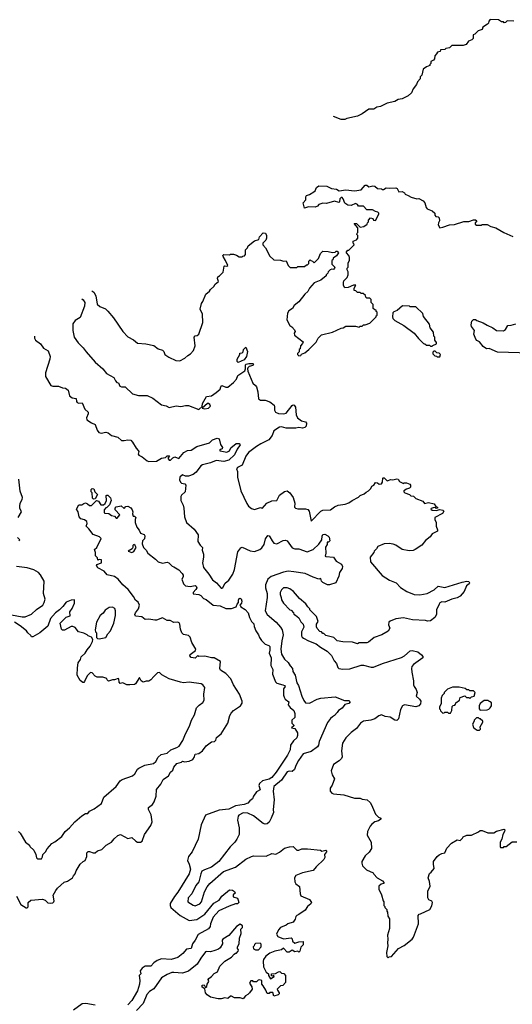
# Model space of a CAD drawing. Extents: x 2386423 to 2568864, y 578392 to 761999.
# Tile 183 of 256: x 2393179 to 2398308, y 694006 to 704262. Entities that reach past the tile are written whole.
import ezdxf

# ---------------------------------------------------------------- set-up
doc = ezdxf.new("R2010")
doc.units = 0

msp = doc.modelspace()

# ---------------------------------------------------------------- linework, layer by layer
at = {"layer": '0CON05XD'}
for points in [[(2398325, 704248), (2398255, 704250), (2398238, 704232), (2398225, 704230), (2398218, 704238), (2398195, 704240), (2398165, 704260), (2398078, 704262), (2398063, 704247), (2398060, 704225), (2398050, 704215), (2398000, 704185), (2397995, 704160), (2397953, 704147), (2397918, 704112), (2397900, 704105), (2397900, 704065), (2397887, 704053), (2397851, 704039), (2397827, 704003), (2397795, 703992), (2397678, 703992), (2397655, 703970), (2397615, 703960), (2397605, 703950), (2397562, 703948), (2397558, 703932), (2397530, 703925), (2397520, 703905), (2397500, 703885), (2397497, 703853), (2397489, 703841), (2397460, 703825), (2397460, 703805), (2397450, 703795), (2397450, 703785), (2397415, 703770), (2397380, 703745), (2397367, 703683), (2397350, 703665), (2397350, 703645), (2397320, 703615), (2397310, 703585), (2397275, 703540), (2397259, 703501), (2397225, 703470), (2397162, 703438), (2397118, 703432), (2397085, 703408), (2397005, 703392), (2396935, 703358), (2396898, 703352), (2396865, 703328), (2396815, 703328), (2396745, 703280), (2396695, 703257), (2396585, 703232), (2396565, 703222), (2396525, 703223), (2396447, 703252)], [(2393929, 701437), (2393952, 701422), (2393970, 701385), (2393985, 701299), (2394013, 701275), (2394071, 701251), (2394096, 701226), (2394156, 701156), (2394254, 701014), (2394305, 700958), (2394365, 700928), (2394405, 700892), (2394493, 700887), (2394575, 700868), (2394620, 700835), (2394665, 700818), (2394678, 700805), (2394690, 700775), (2394730, 700745), (2394805, 700712), (2394845, 700710), (2394900, 700735), (2394930, 700765), (2394959, 700781), (2394988, 700815), (2395007, 700865), (2394994, 700956), (2395005, 700968), (2395028, 700972), (2395043, 700987), (2395087, 701107), (2395083, 701193), (2395058, 701245), (2395073, 701305), (2395087, 701325), (2395117, 701403), (2395156, 701434), (2395165, 701450), (2395199, 701481), (2395214, 701506), (2395248, 701535), (2395238, 701565), (2395242, 701585), (2395260, 701595), (2395297, 701633), (2395307, 701693), (2395315, 701698), (2395337, 701693), (2395345, 701700), (2395323, 701755), (2395297, 701795), (2395293, 701807), (2395303, 701817), (2395365, 701812), (2395375, 701820), (2395405, 701820), (2395435, 701810), (2395465, 701790), (2395495, 701790), (2395502, 701798), (2395518, 701802), (2395530, 701815), (2395530, 701865), (2395550, 701885), (2395558, 701905), (2395625, 701958), (2395668, 701972), (2395675, 702000), (2395715, 702040), (2395738, 702038), (2395748, 702015), (2395748, 701985), (2395740, 701965), (2395710, 701935), (2395710, 701915), (2395738, 701885), (2395785, 701800), (2395825, 701762), (2395893, 701757), (2395925, 701748), (2395955, 701750), (2395973, 701703), (2395995, 701680), (2396065, 701680), (2396075, 701690), (2396145, 701690), (2396165, 701710), (2396175, 701710), (2396188, 701722), (2396190, 701745), (2396205, 701760), (2396212, 701752), (2396228, 701748), (2396245, 701730), (2396290, 701775), (2396310, 701825), (2396335, 701850), (2396392, 701848), (2396435, 701838), (2396465, 701840), (2396475, 701850), (2396485, 701850), (2396500, 701835), (2396478, 701802), (2396442, 701778), (2396438, 701762), (2396430, 701755), (2396430, 701715), (2396460, 701685), (2396458, 701672), (2396445, 701660), (2396428, 701662), (2396410, 701655), (2396390, 701635), (2396387, 701623), (2396370, 701605), (2396370, 701595), (2396313, 701547), (2396245, 701522), (2396198, 701465), (2396179, 701431), (2396147, 701403), (2396086, 701324), (2396037, 701283), (2396018, 701255), (2395982, 701228), (2395968, 701205), (2395962, 701135), (2395991, 701075), (2396012, 701062), (2396041, 701031), (2396047, 701015), (2396038, 700995), (2396040, 700975), (2396130, 700905), (2396125, 700890), (2396102, 700865), (2396100, 700835), (2396090, 700825), (2396088, 700802), (2396070, 700785), (2396070, 700775), (2396085, 700760), (2396107, 700763), (2396112, 700778), (2396147, 700793), (2396190, 700825), (2396266, 700904), (2396288, 700945), (2396320, 700980), (2396435, 701008), (2396525, 701050), (2396547, 701053), (2396575, 701070), (2396675, 701070), (2396715, 701060), (2396725, 701070), (2396745, 701070), (2396758, 701082), (2396775, 701082), (2396825, 701102), (2396890, 701165), (2396892, 701178), (2396900, 701185), (2396900, 701215), (2396892, 701222), (2396890, 701235), (2396875, 701240), (2396860, 701255), (2396860, 701295), (2396840, 701315), (2396838, 701348), (2396825, 701360), (2396792, 701362), (2396782, 701372), (2396778, 701388), (2396755, 701410), (2396735, 701410), (2396725, 701420), (2396695, 701420), (2396678, 701438), (2396662, 701442), (2396662, 701465), (2396678, 701498), (2396655, 701498), (2396599, 701471), (2396565, 701470), (2396552, 701492), (2396550, 701525), (2396555, 701540), (2396590, 701575), (2396600, 701605), (2396600, 701635), (2396590, 701655), (2396590, 701675), (2396600, 701685), (2396600, 701725), (2396612, 701758), (2396612, 701785), (2396607, 701807), (2396582, 701832), (2396580, 701845), (2396595, 701860), (2396605, 701860), (2396660, 701915), (2396658, 701928), (2396650, 701935), (2396650, 701955), (2396685, 701970), (2396700, 701985), (2396700, 702015), (2396690, 702025), (2396692, 702038), (2396700, 702045), (2396700, 702095), (2396662, 702138), (2396685, 702140), (2396725, 702100), (2396762, 702108), (2396798, 702132), (2396800, 702145), (2396810, 702155), (2396810, 702175), (2396833, 702197), (2396855, 702190), (2396862, 702172), (2396885, 702170), (2396920, 702235), (2396920, 702245), (2396907, 702257), (2396883, 702263), (2396852, 702282), (2396795, 702280), (2396758, 702318), (2396708, 702318), (2396696, 702336), (2396676, 702346), (2396632, 702328), (2396595, 702330), (2396565, 702350), (2396548, 702395), (2396535, 702410), (2396525, 702410), (2396513, 702397), (2396510, 702365), (2396502, 702358), (2396455, 702372), (2396375, 702348), (2396335, 702352), (2396295, 702338), (2396279, 702321), (2396255, 702308), (2396185, 702312), (2396145, 702300), (2396132, 702355), (2396158, 702385), (2396158, 702415), (2396165, 702432), (2396195, 702440), (2396243, 702467), (2396255, 702480), (2396270, 702515), (2396295, 702532), (2396377, 702527), (2396425, 702502), (2396477, 702497), (2396505, 702480), (2396575, 702488), (2396665, 702480), (2396735, 702490), (2396775, 702538), (2396795, 702538), (2396815, 702520), (2396855, 702530), (2396875, 702528), (2396903, 702503), (2396945, 702500), (2396955, 702492), (2396967, 702493), (2396995, 702512), (2397025, 702508), (2397095, 702510), (2397108, 702505), (2397125, 702470), (2397162, 702472), (2397185, 702458), (2397193, 702443), (2397225, 702432), (2397254, 702414), (2397313, 702397), (2397335, 702398), (2397380, 702375), (2397398, 702355), (2397410, 702305), (2397422, 702292), (2397475, 702270), (2397500, 702245), (2397500, 702225), (2397512, 702212), (2397535, 702210), (2397548, 702198), (2397550, 702165), (2397538, 702145), (2397537, 702125), (2397554, 702094), (2397585, 702099), (2397654, 702126), (2397705, 702130), (2397805, 702158), (2397855, 702160), (2397905, 702176), (2397925, 702177), (2397940, 702165), (2397920, 702145), (2397922, 702132), (2397935, 702120), (2397985, 702120), (2397995, 702130), (2398047, 702127), (2398085, 702108), (2398135, 702092), (2398220, 702045), (2398313, 702003)], [(2393826, 701355), (2393841, 701345), (2393856, 701315), (2393852, 701278), (2393809, 701161), (2393755, 701127), (2393732, 701095), (2393733, 701023), (2393747, 700955), (2393787, 700895), (2393841, 700845), (2393871, 700801), (2393964, 700695), (2394046, 700626), (2394082, 700575), (2394160, 700535), (2394175, 700500), (2394192, 700482), (2394208, 700478), (2394220, 700445), (2394238, 700438), (2394277, 700437), (2394353, 700363), (2394417, 700347), (2394505, 700348), (2394565, 700318), (2394655, 700250), (2394705, 700240), (2394735, 700223), (2394808, 700238), (2394855, 700232), (2394905, 700244), (2394935, 700243), (2395045, 700202), (2395078, 700232), (2395082, 700265), (2395124, 700336), (2395176, 700344), (2395225, 700377), (2395266, 700414), (2395273, 700437), (2395285, 700450), (2395324, 700434), (2395345, 700434), (2395406, 700484), (2395435, 700518), (2395451, 700555), (2395522, 700605), (2395531, 700625), (2395530, 700665), (2395538, 700675), (2395565, 700682), (2395605, 700682), (2395612, 700675), (2395605, 700660), (2395569, 700651), (2395554, 700636), (2395550, 700625), (2395555, 700600), (2395606, 700476), (2395635, 700453), (2395646, 700436), (2395658, 700385), (2395664, 700314), (2395685, 700300), (2395735, 700300), (2395782, 700282), (2395828, 700245), (2395833, 700233), (2395833, 700195), (2395843, 700175), (2395875, 700159), (2395925, 700156), (2395952, 700165), (2396015, 700243), (2396025, 700249), (2396036, 700246), (2396050, 700225), (2396057, 700145), (2396073, 700115), (2396114, 700084), (2396154, 700074), (2396165, 700060), (2396162, 700028), (2396147, 700013), (2396125, 700006), (2396085, 700013), (2396055, 700007), (2395955, 700007), (2395905, 700020), (2395885, 700016), (2395825, 699979), (2395808, 699932), (2395774, 699885), (2395688, 699845), (2395646, 699815), (2395562, 699755), (2395535, 699716), (2395497, 699623), (2395445, 699597), (2395438, 699585), (2395448, 699555), (2395448, 699495), (2395480, 699355), (2395544, 699224), (2395562, 699195), (2395592, 699172), (2395625, 699160), (2395685, 699180), (2395698, 699178), (2395705, 699170), (2395753, 699227), (2395805, 699250), (2395856, 699254), (2395885, 699309), (2395935, 699347), (2395965, 699356), (2395992, 699335), (2396026, 699285), (2396042, 699225), (2396040, 699185), (2396050, 699175), (2396075, 699168), (2396155, 699168), (2396179, 699159), (2396192, 699142), (2396215, 699040), (2396315, 699142), (2396335, 699152), (2396415, 699158), (2396455, 699188), (2396494, 699206), (2396567, 699217), (2396605, 699228), (2396640, 699255), (2396705, 699288), (2396724, 699306), (2396765, 699322), (2396785, 699342), (2396810, 699355), (2396835, 699380), (2396847, 699403), (2396866, 699414), (2396885, 699442), (2396905, 699438), (2396923, 699423), (2396945, 699428), (2396958, 699445), (2396960, 699485), (2396965, 699490), (2396975, 699490), (2397005, 699458), (2397045, 699472), (2397065, 699470), (2397105, 699480), (2397118, 699475), (2397135, 699452), (2397175, 699430), (2397183, 699437), (2397205, 699438), (2397240, 699425), (2397248, 699415), (2397247, 699393), (2397238, 699382), (2397205, 699372), (2397180, 699355), (2397180, 699345), (2397190, 699335), (2397237, 699317), (2397253, 699303), (2397278, 699298), (2397305, 699273), (2397375, 699247), (2397395, 699222), (2397435, 699233), (2397495, 699220), (2397512, 699192), (2397530, 699185), (2397530, 699175), (2397515, 699170), (2397508, 699178), (2397495, 699180), (2397465, 699170), (2397460, 699165), (2397475, 699153), (2397515, 699150), (2397555, 699160), (2397584, 699154), (2397594, 699144), (2397581, 699119), (2397500, 699075), (2397500, 699055), (2397516, 699026), (2397516, 698986), (2397529, 698949), (2397528, 698935), (2397472, 698908), (2397452, 698875), (2397405, 698838), (2397365, 698788), (2397295, 698742), (2397275, 698732), (2397235, 698728), (2397163, 698743), (2397095, 698790), (2397069, 698799), (2397025, 698807), (2396975, 698803), (2396907, 698773), (2396895, 698750), (2396870, 698725), (2396867, 698713), (2396828, 698662), (2396832, 698615), (2396954, 698474), (2397030, 698425), (2397100, 698395), (2397145, 698348), (2397210, 698305), (2397285, 698273), (2397345, 698270), (2397420, 698285), (2397495, 698322), (2397535, 698360), (2397605, 698347), (2397785, 698404), (2397835, 698413), (2397855, 698410), (2397862, 698395), (2397858, 698385), (2397830, 698365), (2397808, 698305), (2397765, 698258), (2397735, 698240), (2397680, 698225), (2397605, 698193), (2397573, 698197), (2397555, 698188), (2397548, 698175), (2397518, 698115), (2397518, 698065), (2397502, 698035), (2397455, 698000), (2397425, 697997), (2397405, 698003), (2397270, 698010), (2397175, 698030), (2397095, 698022), (2397035, 697998), (2397022, 697985), (2397018, 697958), (2397032, 697925), (2397015, 697892), (2396950, 697855), (2396870, 697825), (2396812, 697778), (2396795, 697772), (2396715, 697770), (2396695, 697762), (2396645, 697778), (2396545, 697782), (2396483, 697793), (2396450, 697825), (2396368, 697848), (2396345, 697870), (2396335, 697870), (2396320, 697885), (2396305, 697890), (2396275, 697920), (2396268, 697938), (2396270, 697965), (2396288, 697995), (2396268, 698045), (2396200, 698115), (2396200, 698125), (2396180, 698145), (2396159, 698179), (2396094, 698234), (2396030, 698305), (2395990, 698335), (2395965, 698343), (2395925, 698343), (2395905, 698322), (2395891, 698295), (2395890, 698275), (2395902, 698245), (2395905, 698220), (2395927, 698185), (2395990, 698115), (2396005, 698110), (2396030, 698085), (2396035, 698070), (2396049, 698059), (2396085, 698030), (2396105, 697990), (2396130, 697965), (2396138, 697935), (2396112, 697885), (2396112, 697845), (2396121, 697831), (2396135, 697818), (2396185, 697792), (2396265, 697760), (2396310, 697725), (2396380, 697685), (2396425, 697640), (2396452, 697585), (2396478, 697555), (2396490, 697515), (2396503, 697503), (2396545, 697498), (2396615, 697500), (2396735, 697540), (2396759, 697539), (2396837, 697517), (2396863, 697517), (2396955, 697557), (2397155, 697617), (2397187, 697635), (2397245, 697687), (2397265, 697692), (2397325, 697678), (2397362, 697645), (2397375, 697630), (2397378, 697615), (2397280, 697545), (2397263, 697525), (2397259, 697505), (2397261, 697465), (2397281, 697375), (2397281, 697335), (2397287, 697315), (2397308, 697285), (2397316, 697255), (2397306, 697215), (2397343, 697183), (2397354, 697165), (2397351, 697135), (2397336, 697114), (2397305, 697105), (2397185, 697126), (2397165, 697116), (2397144, 697075), (2397122, 696978), (2397105, 696961), (2397086, 696966), (2397035, 696996), (2396985, 697003), (2396945, 697020), (2396919, 697011), (2396875, 696980), (2396835, 696967), (2396758, 696955), (2396727, 696935), (2396685, 696879), (2396632, 696838), (2396575, 696781), (2396539, 696725), (2396530, 696645), (2396538, 696585), (2396528, 696565), (2396505, 696542), (2396448, 696505), (2396423, 696437), (2396432, 696395), (2396458, 696355), (2396432, 696288), (2396413, 696257), (2396410, 696225), (2396430, 696205), (2396445, 696200), (2396555, 696188), (2396664, 696154), (2396725, 696152), (2396744, 696144), (2396797, 696137), (2396828, 696108), (2396842, 696085), (2396883, 695985), (2396916, 695956), (2396940, 695945), (2396940, 695935), (2396915, 695918), (2396875, 695907), (2396846, 695884), (2396827, 695863), (2396801, 695805), (2396798, 695768), (2396840, 695695), (2396842, 695628), (2396819, 695591), (2396776, 695554), (2396742, 695495), (2396740, 695475), (2396748, 695448), (2396790, 695405), (2396860, 695375), (2396865, 695360), (2396900, 695325), (2396955, 695292), (2396972, 695275), (2396970, 695265), (2396942, 695258), (2396920, 695235), (2396920, 695205), (2396947, 695147), (2396963, 695083), (2396970, 695075), (2396970, 695035), (2396980, 695025), (2396980, 695015), (2397000, 694995), (2397000, 694975), (2397010, 694965), (2397013, 694923), (2397030, 694895), (2397028, 694795), (2397008, 694725), (2397012, 694685), (2397008, 694645), (2397013, 694615), (2396998, 694545), (2397000, 694505), (2397015, 694490), (2397025, 694500), (2397050, 694505), (2397124, 694586), (2397183, 694617), (2397265, 694683), (2397279, 694705), (2397330, 694845), (2397328, 694932), (2397340, 694945), (2397352, 694948)], [(2397475, 700860), (2397482, 700868), (2397520, 700885), (2397518, 700898), (2397500, 700925), (2397500, 700955), (2397490, 700965), (2397487, 701007), (2397453, 701053), (2397445, 701090), (2397385, 701170), (2397375, 701200), (2397305, 701270), (2397245, 701270), (2397238, 701278), (2397165, 701280), (2397108, 701232), (2397075, 701220), (2397065, 701210), (2397060, 701165), (2397065, 701150), (2397085, 701130), (2397180, 701075), (2397286, 700996), (2397331, 700941), (2397385, 700890), (2397397, 700887), (2397415, 700870), (2397445, 700870), (2397455, 700860), (2397475, 700860)], [(2398495, 700788), (2398155, 700797), (2398066, 700836), (2398040, 700835), (2398005, 700858), (2397968, 700905), (2397939, 700919), (2397927, 700935), (2397909, 700985), (2397916, 701025), (2397884, 701065), (2397879, 701085), (2397885, 701122), (2397905, 701140), (2397925, 701140), (2397938, 701128), (2398005, 701105), (2398045, 701079), (2398105, 701052), (2398145, 701024), (2398215, 701022), (2398236, 701034), (2398262, 701078), (2398295, 701079), (2398346, 701094)], [(2393334, 700964), (2393334, 700945), (2393345, 700924), (2393394, 700885), (2393425, 700842), (2393475, 700812), (2393496, 700755), (2393494, 700725), (2393448, 700585), (2393449, 700545), (2393503, 700453), (2393525, 700444), (2393584, 700446), (2393625, 700427), (2393655, 700423), (2393683, 700403), (2393698, 700345), (2393725, 700323), (2393766, 700316), (2393769, 700285), (2393777, 700275), (2393795, 700269), (2393830, 700270), (2393856, 700206), (2393892, 700175), (2393893, 700155), (2393874, 700115), (2393878, 700095), (2393925, 700061), (2393966, 700046), (2393987, 699985), (2394003, 699963), (2394026, 699954), (2394075, 699964), (2394099, 699959), (2394135, 699932), (2394200, 699915), (2394238, 699878), (2394265, 699877), (2394306, 699886), (2394335, 699882), (2394355, 699862), (2394390, 699800), (2394413, 699775), (2394418, 699765), (2394414, 699735), (2394420, 699725), (2394455, 699709), (2394505, 699668), (2394525, 699661), (2394605, 699662), (2394656, 699694), (2394697, 699703), (2394715, 699718), (2394735, 699720), (2394740, 699715), (2394720, 699695), (2394735, 699674), (2394750, 699675), (2394772, 699698), (2394795, 699710), (2394835, 699691), (2394888, 699752), (2394926, 699774), (2394965, 699778), (2395025, 699817), (2395155, 699853), (2395185, 699887), (2395235, 699903), (2395257, 699897), (2395268, 699838), (2395290, 699805), (2395288, 699792), (2395275, 699790), (2395260, 699775), (2395265, 699770), (2395335, 699758), (2395365, 699772), (2395379, 699801), (2395434, 699846), (2395465, 699846), (2395473, 699835), (2395442, 699789), (2395415, 699731), (2395358, 699675), (2395305, 699659), (2395225, 699669), (2395165, 699645), (2395082, 699625), (2395064, 699615), (2395015, 699550), (2394985, 699524), (2394935, 699507), (2394905, 699507), (2394875, 699520), (2394847, 699495), (2394842, 699465), (2394855, 699442), (2394865, 699433), (2394897, 699427), (2394910, 699415), (2394902, 699345), (2394865, 699310), (2394856, 699294), (2394857, 699255), (2394882, 699205), (2394889, 699175), (2394894, 699084), (2394915, 699024), (2394995, 698954), (2395036, 698896), (2395034, 698825), (2395058, 698788), (2395082, 698765), (2395079, 698735), (2395093, 698695), (2395093, 698665), (2395081, 698605), (2395092, 698555), (2395147, 698487), (2395185, 698426), (2395227, 698397), (2395275, 698342), (2395285, 698340), (2395293, 698347), (2395318, 698392), (2395355, 698424), (2395397, 698485), (2395416, 698535), (2395451, 698719), (2395481, 698759), (2395496, 698766), (2395578, 698728), (2395625, 698721), (2395678, 698742), (2395699, 698761), (2395723, 698795), (2395739, 698855), (2395761, 698889), (2395775, 698886), (2395785, 698876), (2395806, 698835), (2395825, 698810), (2395855, 698801), (2395923, 698837), (2395945, 698841), (2395965, 698832), (2396015, 698759), (2396045, 698750), (2396085, 698751), (2396172, 698718), (2396235, 698742), (2396292, 698798), (2396326, 698844), (2396327, 698883), (2396335, 698898), (2396355, 698902), (2396388, 698885), (2396401, 698871), (2396407, 698833), (2396395, 698820), (2396382, 698818), (2396380, 698795), (2396364, 698766), (2396368, 698705), (2396360, 698675), (2396365, 698670), (2396445, 698662), (2396475, 698621), (2396530, 698590), (2396540, 698565), (2396537, 698545), (2396508, 698505), (2396501, 698465), (2396470, 698395), (2396406, 698374), (2396384, 698374), (2396335, 698400), (2396322, 698415), (2396315, 698440), (2396295, 698433), (2396235, 698454), (2396153, 698493), (2396032, 698512), (2395975, 698518), (2395925, 698508), (2395799, 698461), (2395762, 698435), (2395739, 698375), (2395738, 698345), (2395754, 698285), (2395757, 698245), (2395736, 698105), (2395756, 698065), (2395848, 697988), (2395895, 697935), (2395912, 697905), (2395921, 697855), (2395907, 697793), (2395897, 697705), (2395905, 697652), (2395935, 697600), (2395973, 697565), (2395995, 697530), (2396020, 697505), (2396023, 697473), (2396047, 697435), (2396065, 697355), (2396081, 697325), (2396116, 697216), (2396139, 697169), (2396156, 697146), (2396195, 697141), (2396276, 697184), (2396316, 697194), (2396465, 697207), (2396561, 697171), (2396605, 697169), (2396620, 697155), (2396605, 697139), (2396565, 697128), (2396538, 697092), (2396498, 697065), (2396486, 697044), (2396456, 697014), (2396435, 697002), (2396415, 696982), (2396385, 696941), (2396297, 696745), (2396291, 696705), (2396281, 696689), (2396215, 696638), (2396132, 696615), (2396081, 696545), (2396054, 696495), (2396039, 696451), (2396015, 696431), (2395985, 696434), (2395965, 696426), (2395905, 696339), (2395825, 696275), (2395817, 696225), (2395830, 696135), (2395817, 696035), (2395820, 696005), (2395799, 695945), (2395775, 695902), (2395754, 695886), (2395736, 695884), (2395715, 695890), (2395615, 695970), (2395555, 695996), (2395505, 696001), (2395462, 695975), (2395454, 695965), (2395446, 695925), (2395464, 695845), (2395464, 695775), (2395441, 695725), (2395420, 695695), (2395370, 695645), (2395253, 695495), (2395177, 695433), (2395102, 695408), (2395077, 695393), (2395064, 695366), (2395045, 695280), (2395013, 695245), (2394970, 695155), (2394934, 695115), (2394930, 695075), (2394985, 695039), (2395005, 695032), (2395055, 695051), (2395072, 695075), (2395103, 695177), (2395131, 695229), (2395158, 695265), (2395302, 695388), (2395427, 695433), (2395535, 695518), (2395593, 695547), (2395615, 695552), (2395745, 695550), (2395805, 695578), (2395845, 695570), (2395885, 695591), (2395935, 695631), (2395987, 695647), (2396025, 695648), (2396065, 695612), (2396087, 695613), (2396115, 695627), (2396175, 695627), (2396312, 695612), (2396325, 695600), (2396365, 695610), (2396372, 695605), (2396372, 695595), (2396353, 695567), (2396356, 695536), (2396347, 695515), (2396265, 695437), (2396235, 695400), (2396125, 695376), (2396055, 695347), (2396040, 695325), (2396042, 695282), (2396055, 695262), (2396092, 695232), (2396098, 695155), (2396107, 695137), (2396195, 695098), (2396218, 695065), (2396209, 695051), (2396174, 695026), (2396152, 694988), (2396085, 694940), (2396065, 694932), (2396055, 694920), (2396048, 694892), (2396025, 694862), (2395970, 694845), (2395955, 694832), (2395894, 694806), (2395875, 694782), (2395854, 694736), (2395865, 694713), (2395925, 694687), (2396005, 694700), (2396017, 694687), (2396020, 694665), (2396045, 694642), (2396085, 694658), (2396130, 694660), (2396130, 694625), (2396105, 694600), (2396095, 694560), (2396085, 694550), (2396075, 694558), (2396045, 694552), (2396015, 694570), (2395985, 694550), (2395965, 694550), (2395925, 694590), (2395905, 694572), (2395835, 694560), (2395785, 694538), (2395741, 694509), (2395718, 694472), (2395714, 694455), (2395717, 694395), (2395745, 694340), (2395770, 694325), (2395770, 694305), (2395792, 694272), (2395830, 694295), (2395825, 694310), (2395815, 694300), (2395802, 694302), (2395800, 694325), (2395842, 694328), (2395874, 694346), (2395887, 694347), (2395905, 694332), (2395928, 694328), (2395948, 694305), (2395947, 694233), (2395918, 694202), (2395895, 694200), (2395860, 694165), (2395862, 694152), (2395880, 694125), (2395880, 694115), (2395870, 694105), (2395825, 694090), (2395815, 694130), (2395785, 694130), (2395775, 694120), (2395755, 694120), (2395740, 694155), (2395715, 694200), (2395700, 694215), (2395700, 694255), (2395675, 694260), (2395663, 694257), (2395645, 694240), (2395615, 694240), (2395605, 694250), (2395585, 694250), (2395570, 694225), (2395597, 694187), (2395598, 694165), (2395572, 694125), (2395555, 694108), (2395530, 694095), (2395505, 694062), (2395475, 694072), (2395415, 694073), (2395385, 694090), (2395375, 694090), (2395345, 694068), (2395315, 694072), (2395275, 694062), (2395245, 694062), (2395165, 694080), (2395130, 694105), (2395113, 694125), (2395108, 694168), (2395080, 694185), (2395080, 694205), (2395098, 694208), (2395115, 694180), (2395127, 694193), (2395130, 694215), (2395147, 694243), (2395142, 694265), (2395148, 694275), (2395176, 694294), (2395205, 694328), (2395238, 694345), (2395263, 694405), (2395316, 694454), (2395385, 694498), (2395411, 694529), (2395425, 694540), (2395435, 694540), (2395455, 694560), (2395458, 694575), (2395448, 694588), (2395448, 694605), (2395463, 694635), (2395469, 694695), (2395486, 694745), (2395483, 694787), (2395500, 694805), (2395500, 694825), (2395475, 694840), (2395435, 694817), (2395358, 694722), (2395294, 694686), (2395288, 694675), (2395290, 694635), (2395267, 694595), (2395250, 694580), (2395210, 694565), (2395167, 694553), (2395125, 694556), (2395115, 694551), (2395065, 694486), (2395027, 694423), (2394935, 694351), (2394875, 694330), (2394785, 694339), (2394764, 694336), (2394715, 694316), (2394655, 694281), (2394575, 694166), (2394532, 694138), (2394502, 694108), (2394463, 694015), (2394395, 693943)], [(2395455, 700692), (2395443, 700703), (2395442, 700725), (2395470, 700775), (2395472, 700788), (2395495, 700790), (2395507, 700803), (2395510, 700825), (2395535, 700850), (2395550, 700805), (2395541, 700755), (2395515, 700718), (2395455, 700692)], [(2397555, 700750), (2397560, 700775), (2397548, 700788), (2397522, 700792), (2397505, 700810), (2397492, 700808), (2397482, 700798), (2397482, 700782), (2397502, 700762), (2397518, 700758), (2397525, 700750), (2397555, 700750)], [(2395105, 700207), (2395145, 700214), (2395166, 700235), (2395160, 700255), (2395145, 700264), (2395135, 700263), (2395080, 700215), (2395105, 700207)], [(2393162, 699075), (2393198, 699135), (2393180, 699175), (2393180, 699195), (2393183, 699225), (2393206, 699265), (2393208, 699285), (2393185, 699350), (2393171, 699475)], [(2393948, 699268), (2393938, 699278), (2393932, 699332), (2393922, 699345), (2393923, 699367), (2393935, 699380), (2393950, 699375), (2393960, 699345), (2393990, 699315), (2393965, 699270), (2393948, 699268)], [(2395347, 696935), (2395367, 697013), (2395380, 697040), (2395405, 697066), (2395479, 697115), (2395496, 697144), (2395496, 697165), (2395466, 697236), (2395405, 697333), (2395376, 697396), (2395325, 697450), (2395270, 697485), (2395263, 697503), (2395268, 697575), (2395205, 697616), (2395175, 697616), (2395105, 697632), (2395045, 697630), (2395035, 697640), (2395005, 697612), (2394965, 697620), (2394950, 697635), (2394955, 697650), (2395009, 697691), (2395012, 697705), (2394972, 697775), (2394955, 697830), (2394935, 697848), (2394885, 697858), (2394868, 697875), (2394852, 697915), (2394846, 697965), (2394838, 697978), (2394825, 697986), (2394785, 697983), (2394745, 698003), (2394714, 698004), (2394665, 698030), (2394605, 698007), (2394587, 698007), (2394525, 698017), (2394485, 698014), (2394452, 698042), (2394385, 698048), (2394377, 698065), (2394384, 698085), (2394417, 698125), (2394426, 698165), (2394414, 698194), (2394385, 698214), (2394363, 698255), (2394307, 698325), (2394254, 698374), (2394203, 698435), (2394165, 698461), (2394091, 698481), (2394057, 698517), (2393994, 698554), (2393980, 698575), (2393982, 698588), (2394030, 698605), (2394030, 698635), (2394005, 698640), (2393992, 698632), (2393990, 698655), (2393968, 698678), (2393967, 698713), (2393958, 698742), (2393982, 698765), (2394027, 698857), (2394010, 698875), (2393945, 698898), (2393899, 698959), (2393872, 698985), (2393882, 699015), (2393877, 699035), (2393855, 699051), (2393815, 699062), (2393798, 699085), (2393787, 699137), (2393770, 699165), (2393795, 699210), (2393825, 699208), (2393845, 699222), (2393865, 699228), (2393885, 699220), (2393905, 699200), (2393925, 699200), (2393978, 699252), (2393998, 699245), (2394025, 699210), (2394052, 699208), (2394068, 699222), (2394083, 699255), (2394080, 699305), (2394085, 699310), (2394095, 699310), (2394125, 699280), (2394132, 699255), (2394115, 699210), (2394085, 699180), (2394074, 699176), (2394060, 699155), (2394060, 699125), (2394065, 699120), (2394107, 699117), (2394135, 699098), (2394165, 699090), (2394185, 699070), (2394195, 699070), (2394220, 699105), (2394172, 699155), (2394172, 699175), (2394184, 699186), (2394235, 699197), (2394265, 699170), (2394285, 699190), (2394305, 699193), (2394335, 699178), (2394351, 699155), (2394356, 699134), (2394352, 699115), (2394362, 699092), (2394375, 699090), (2394388, 699075), (2394380, 699055), (2394382, 699025), (2394398, 698975), (2394423, 698945), (2394435, 698912), (2394475, 698898), (2394482, 698885), (2394477, 698855), (2394457, 698835), (2394454, 698804), (2394468, 698765), (2394497, 698735), (2394514, 698704), (2394593, 698643), (2394620, 698615), (2394665, 698600), (2394715, 698612), (2394730, 698605), (2394765, 698568), (2394785, 698562), (2394835, 698532), (2394872, 698495), (2394882, 698475), (2394882, 698458), (2394868, 698435), (2394883, 698385), (2394904, 698364), (2394955, 698357), (2395005, 698368), (2395015, 698360), (2395022, 698345), (2395012, 698325), (2394984, 698296), (2394985, 698282), (2395043, 698273), (2395064, 698264), (2395094, 698234), (2395122, 698222), (2395194, 698164), (2395265, 698157), (2395325, 698130), (2395385, 698130), (2395433, 698147), (2395442, 698175), (2395458, 698192), (2395457, 698215), (2395465, 698232), (2395475, 698237), (2395485, 698228), (2395492, 698205), (2395490, 698185), (2395470, 698165), (2395478, 698158), (2395480, 698145), (2395525, 698118), (2395558, 698085), (2395570, 698035), (2395594, 697994), (2395618, 697968), (2395621, 697941), (2395639, 697895), (2395667, 697855), (2395676, 697825), (2395697, 697795), (2395735, 697756), (2395774, 697744), (2395782, 697732), (2395784, 697696), (2395777, 697665), (2395798, 697615), (2395794, 697535), (2395814, 697495), (2395811, 697445), (2395841, 697365), (2395855, 697351), (2395920, 697335), (2395935, 697328), (2395942, 697315), (2395927, 697293), (2395926, 697226), (2395931, 697205), (2395944, 697185), (2395982, 697155), (2395976, 697125), (2395995, 697096), (2396035, 697066), (2396044, 697035), (2396043, 696995), (2396014, 696964), (2396014, 696935), (2396032, 696915), (2396032, 696908), (2396010, 696885), (2396045, 696878), (2396072, 696835), (2396072, 696805), (2396065, 696780), (2396031, 696749), (2396000, 696705), (2395996, 696655), (2395968, 696602), (2395851, 696425), (2395805, 696370), (2395775, 696350), (2395708, 696332), (2395675, 696307), (2395670, 696285), (2395681, 696239), (2395645, 696220), (2395614, 696175), (2395602, 696145), (2395574, 696126), (2395555, 696102), (2395515, 696086), (2395425, 696074), (2395355, 696038), (2395255, 696028), (2395114, 695976), (2395067, 695875), (2395038, 695725), (2394976, 695595), (2394936, 695544), (2394926, 695505), (2394945, 695465), (2394957, 695415), (2394944, 695366), (2394826, 695175), (2394790, 695130), (2394747, 695055), (2394746, 695035), (2394754, 695015), (2394851, 694931), (2394945, 694880), (2395025, 694888), (2395106, 694944), (2395202, 695058), (2395255, 695092), (2395285, 695132), (2395365, 695199), (2395395, 695196), (2395415, 695182), (2395422, 695165), (2395400, 695145), (2395402, 695125), (2395445, 695110), (2395455, 695090), (2395460, 695065), (2395447, 695053), (2395425, 695052), (2395361, 695029), (2395251, 694979), (2395194, 694915), (2395164, 694845), (2395161, 694815), (2395145, 694792), (2395037, 694733), (2395006, 694674), (2394977, 694635), (2394963, 694587), (2394915, 694579), (2394879, 694535), (2394827, 694493), (2394755, 694471), (2394655, 694481), (2394609, 694461), (2394575, 694437), (2394545, 694404), (2394485, 694402), (2394455, 694382), (2394432, 694355), (2394440, 694325), (2394422, 694305), (2394431, 694255), (2394428, 694215), (2394405, 694145), (2394345, 694044), (2394305, 694002)], [(2393170, 698835), (2393180, 698845), (2393157, 698867)], [(2394345, 698713), (2394366, 698724), (2394390, 698765), (2394382, 698785), (2394366, 698796), (2394358, 698785), (2394358, 698765), (2394349, 698751), (2394310, 698725), (2394345, 698713)], [(2393095, 698062), (2393205, 698041), (2393235, 698041), (2393301, 698069), (2393355, 698119), (2393419, 698165), (2393435, 698192), (2393443, 698225), (2393428, 698285), (2393432, 698412), (2393395, 698480), (2393373, 698503), (2393325, 698532), (2393255, 698552), (2393145, 698567)], [(2393166, 695806), (2393185, 695788), (2393239, 695695), (2393280, 695665), (2393285, 695650), (2393325, 695610), (2393347, 695567), (2393353, 695533), (2393365, 695520), (2393405, 695520), (2393417, 695543), (2393420, 695565), (2393448, 695595), (2393464, 695626), (2393515, 695682), (2393545, 695697), (2393618, 695755), (2393654, 695806), (2393697, 695845), (2393752, 695908), (2393825, 695970), (2393865, 695992), (2393887, 695993), (2393905, 696018), (2393955, 696041), (2394031, 696099), (2394056, 696165), (2394184, 696275), (2394225, 696335), (2394245, 696348), (2394353, 696385), (2394379, 696405), (2394404, 696456), (2394418, 696465), (2394483, 696497), (2394573, 696515), (2394595, 696534), (2394621, 696579), (2394651, 696609), (2394715, 696622), (2394752, 696658), (2394815, 696680), (2394839, 696695), (2394878, 696755), (2394906, 696824), (2394948, 696902), (2394968, 696965), (2395000, 697020), (2395020, 697095), (2395047, 697123), (2395085, 697148), (2395100, 697175), (2395097, 697235), (2395106, 697305), (2395085, 697333), (2395068, 697345), (2394945, 697361), (2394885, 697356), (2394852, 697362), (2394736, 697396), (2394659, 697439), (2394635, 697462), (2394615, 697460), (2394575, 697422), (2394546, 697384), (2394525, 697372), (2394497, 697373), (2394465, 697363), (2394455, 697367), (2394442, 697375), (2394425, 697410), (2394386, 697344), (2394375, 697338), (2394325, 697333), (2394294, 697334), (2394253, 697353), (2394225, 697348), (2394213, 697363), (2394210, 697395), (2394205, 697398), (2394166, 697384), (2394144, 697386), (2394103, 697373), (2394090, 697385), (2394085, 697400), (2394043, 697413), (2393985, 697414), (2393964, 697424), (2393935, 697457), (2393915, 697462), (2393883, 697427), (2393855, 697368), (2393845, 697358), (2393835, 697358), (2393808, 697378), (2393778, 697435), (2393780, 697510), (2393788, 697562), (2393811, 697599), (2393818, 697625), (2393861, 697665), (2393881, 697699), (2393913, 697735), (2393938, 697785), (2393940, 697805), (2393925, 697830), (2393893, 697843), (2393880, 697855), (2393845, 697872), (2393790, 697885), (2393755, 697930), (2393732, 697942), (2393715, 697942), (2393645, 697903), (2393623, 697903), (2393613, 697913), (2393600, 697975), (2393662, 698038), (2393706, 698054), (2393702, 698095), (2393725, 698130), (2393748, 698185), (2393750, 698215), (2393745, 698220), (2393715, 698217), (2393662, 698195), (2393629, 698151), (2393594, 698116), (2393553, 698085), (2393500, 698025), (2393473, 697945), (2393388, 697875), (2393315, 697833), (2393300, 697835), (2393296, 697846), (2393264, 697874), (2393250, 697895), (2393185, 697949), (2393125, 697986)], [(2394005, 697813), (2394075, 697828), (2394096, 697864), (2394124, 697895), (2394160, 697975), (2394176, 698055), (2394177, 698105), (2394168, 698128), (2394145, 698142), (2394112, 698138), (2394070, 698110), (2394049, 698081), (2394018, 698055), (2393978, 697985), (2393963, 697905), (2393968, 697885), (2393978, 697875), (2393978, 697828), (2393990, 697815), (2394005, 697813)], [(2397665, 697040), (2397680, 697065), (2397682, 697108), (2397692, 697118), (2397708, 697122), (2397718, 697132), (2397720, 697145), (2397760, 697175), (2397765, 697200), (2397815, 697220), (2397832, 697202), (2397855, 697200), (2397865, 697190), (2397882, 697208), (2397910, 697215), (2397920, 697255), (2397905, 697270), (2397865, 697270), (2397855, 697280), (2397835, 697280), (2397817, 697297), (2397755, 697310), (2397685, 697308), (2397635, 697290), (2397600, 697255), (2397597, 697243), (2397578, 697222), (2397568, 697195), (2397568, 697135), (2397550, 697105), (2397550, 697085), (2397558, 697078), (2397562, 697062), (2397585, 697040), (2397598, 697042), (2397605, 697050), (2397635, 697050), (2397645, 697040), (2397665, 697040)], [(2397975, 697070), (2398045, 697072), (2398065, 697080), (2398077, 697093), (2398090, 697115), (2398090, 697145), (2398078, 697158), (2398062, 697162), (2398055, 697170), (2398015, 697170), (2397975, 697140), (2397962, 697115), (2397963, 697083), (2397975, 697070)], [(2397965, 696860), (2397977, 696873), (2397973, 696897), (2398000, 696945), (2398000, 696955), (2397975, 696980), (2397965, 696980), (2397955, 696990), (2397935, 696990), (2397910, 696965), (2397910, 696955), (2397892, 696925), (2397905, 696890), (2397920, 696875), (2397943, 696863), (2397965, 696860)], [(2393145, 695132), (2393192, 695045), (2393245, 695012), (2393255, 695010), (2393267, 695023), (2393268, 695065), (2393295, 695092), (2393415, 695100), (2393445, 695090), (2393473, 695063), (2393495, 695058), (2393525, 695062), (2393536, 695074), (2393538, 695085), (2393528, 695142), (2393555, 695190), (2393572, 695215), (2393641, 695279), (2393675, 695290), (2393730, 695325), (2393738, 695345), (2393758, 695365), (2393768, 695395), (2393808, 695465), (2393840, 695495), (2393860, 695505), (2393878, 695545), (2393877, 695585), (2393892, 695598), (2393905, 695599), (2393943, 695583), (2393965, 695583), (2393990, 695605), (2394035, 695620), (2394080, 695665), (2394136, 695694), (2394161, 695729), (2394202, 695765), (2394230, 695775), (2394304, 695734), (2394345, 695742), (2394387, 695705), (2394405, 695696), (2394435, 695696), (2394454, 695705), (2394479, 695775), (2394545, 695868), (2394558, 695905), (2394548, 695978), (2394521, 696035), (2394520, 696055), (2394563, 696087), (2394580, 696115), (2394601, 696175), (2394604, 696245), (2394650, 696300), (2394674, 696346), (2394728, 696385), (2394748, 696425), (2394772, 696445), (2394783, 696475), (2394815, 696513), (2394862, 696528), (2394875, 696540), (2394895, 696532), (2394945, 696540), (2394980, 696555), (2395000, 696585), (2395005, 696610), (2395045, 696618), (2395083, 696647), (2395122, 696698), (2395175, 696740), (2395208, 696745), (2395221, 696759), (2395228, 696785), (2395276, 696824), (2395347, 696935)], [(2397352, 694948), (2397448, 694995), (2397469, 695031), (2397478, 695068), (2397470, 695080), (2397440, 695095), (2397430, 695115), (2397427, 695183), (2397452, 695235), (2397447, 695285), (2397432, 695325), (2397445, 695370), (2397465, 695382), (2397495, 695420), (2397486, 695466), (2397489, 695495), (2397526, 695544), (2397548, 695562), (2397575, 695578), (2397606, 695584), (2397626, 695634), (2397674, 695686), (2397735, 695718), (2397765, 695712), (2397790, 695735), (2397795, 695750), (2397835, 695768), (2397882, 695768), (2397955, 695802), (2397973, 695817), (2397996, 695816), (2398055, 695792), (2398115, 695792), (2398145, 695808), (2398225, 695830), (2398230, 695825), (2398228, 695805), (2398210, 695775), (2398200, 695725), (2398182, 695695), (2398180, 695645), (2398185, 695640), (2398215, 695640), (2398225, 695650), (2398245, 695650), (2398305, 695700), (2398355, 695700)], [(2395665, 694572), (2395692, 694605), (2395692, 694632), (2395682, 694642), (2395635, 694640), (2395622, 694628), (2395620, 694615), (2395610, 694605), (2395612, 694585), (2395635, 694572), (2395665, 694572)], [(2393966, 693996), (2393866, 694016), (2393830, 694010), (2393738, 693945)]]:
    msp.add_lwpolyline(points, dxfattribs=at)

doc.saveas('drawing.dxf')
